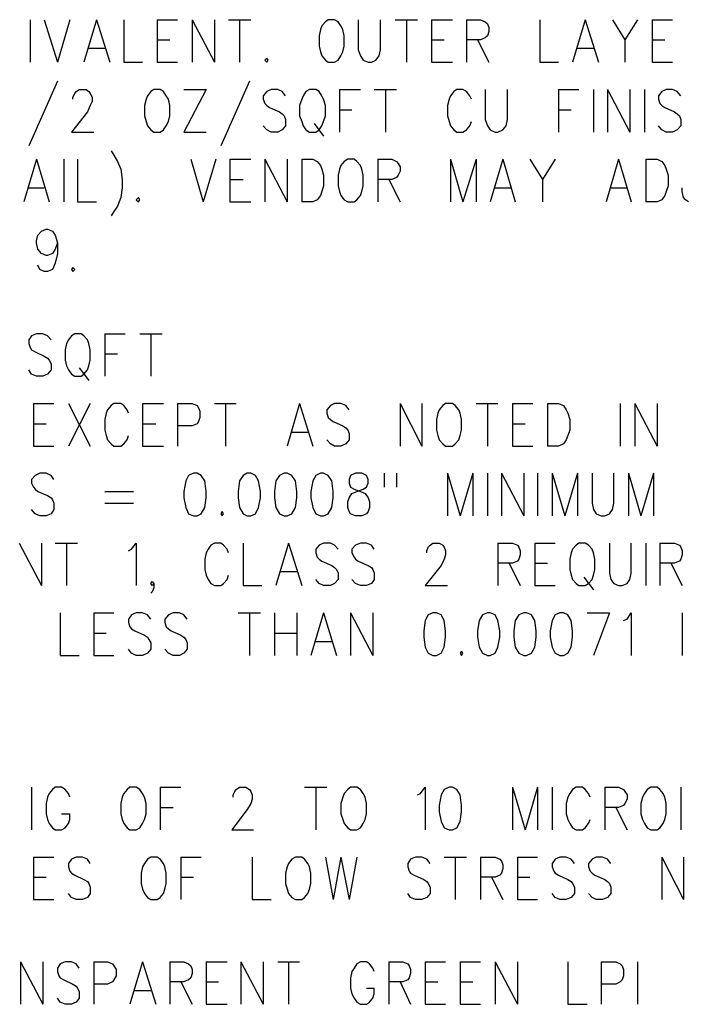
# Model space of a CAD drawing. Extents: x 11.9 to 28.1, y 10.8 to 21.2.
# Tile 40 of 43: x 26.2 to 27.1, y 18.2 to 19.6. Entities that reach past the tile are written whole.
import ezdxf

# ---------------------------------------------------------------- set-up
doc = ezdxf.new("R2010")
doc.units = 0
doc.header["$MEASUREMENT"] = 0
doc.layers.add('LAYNR1', color=2, linetype='Continuous')

msp = doc.modelspace()

# ---------------------------------------------------------------- linework, layer by layer
at = {"layer": 'LAYNR1', "color": 7}
for points in [[(26.176, 19.6), (26.176, 19.539)], [(26.196, 19.6), (26.215, 19.539)], [(26.233, 19.6), (26.215, 19.539)], [(26.271, 19.6), (26.253, 19.539)], [(26.271, 19.6), (26.29, 19.539)], [(26.31, 19.6), (26.31, 19.539)], [(26.358, 19.6), (26.358, 19.539)], [(26.358, 19.6), (26.387, 19.6)], [(26.408, 19.6), (26.408, 19.539)], [(26.408, 19.6), (26.44, 19.539)], [(26.44, 19.6), (26.44, 19.539)], [(26.46, 19.6), (26.492, 19.6)], [(26.476, 19.6), (26.476, 19.539)], [(26.603, 19.6), (26.599, 19.597), (26.594, 19.591), (26.592, 19.586)], [(26.624, 19.586), (26.621, 19.591), (26.617, 19.597), (26.612, 19.6), (26.603, 19.6)], [(26.646, 19.6), (26.646, 19.557), (26.649, 19.548), (26.653, 19.542), (26.66, 19.539)], [(26.665, 19.539), (26.671, 19.542), (26.676, 19.548), (26.678, 19.557), (26.678, 19.6)], [(26.699, 19.6), (26.731, 19.6)], [(26.715, 19.6), (26.715, 19.539)], [(26.751, 19.6), (26.751, 19.539)], [(26.751, 19.6), (26.781, 19.6)], [(26.801, 19.6), (26.801, 19.539)], [(26.801, 19.6), (26.821, 19.6), (26.828, 19.597), (26.831, 19.594), (26.833, 19.589), (26.833, 19.583), (26.831, 19.577), (26.828, 19.574), (26.821, 19.571), (26.801, 19.571)], [(26.906, 19.6), (26.906, 19.539)], [(26.971, 19.6), (26.953, 19.539)], [(26.971, 19.6), (26.99, 19.539)], [(27.01, 19.6), (27.028, 19.571), (27.028, 19.539)], [(27.046, 19.6), (27.028, 19.571)], [(27.067, 19.6), (27.067, 19.539)], [(27.067, 19.6), (27.096, 19.6)], [(26.592, 19.586), (26.59, 19.577), (26.59, 19.562)], [(26.626, 19.562), (26.626, 19.577), (26.624, 19.586)], [(26.358, 19.571), (26.376, 19.571)], [(26.751, 19.571), (26.769, 19.571)], [(26.817, 19.571), (26.833, 19.539)], [(27.067, 19.571), (27.085, 19.571)], [(26.26, 19.559), (26.283, 19.559)], [(26.59, 19.562), (26.592, 19.554), (26.594, 19.548), (26.599, 19.542), (26.603, 19.539)], [(26.612, 19.539), (26.617, 19.542), (26.621, 19.548), (26.624, 19.554), (26.626, 19.562)], [(26.96, 19.559), (26.983, 19.559)], [(26.515, 19.545), (26.512, 19.542), (26.515, 19.539)], [(26.515, 19.539), (26.517, 19.542), (26.515, 19.545)], [(26.31, 19.539), (26.337, 19.539)], [(26.358, 19.539), (26.387, 19.539)], [(26.603, 19.539), (26.612, 19.539)], [(26.66, 19.539), (26.665, 19.539)], [(26.751, 19.539), (26.781, 19.539)], [(26.906, 19.539), (26.933, 19.539)], [(27.067, 19.539), (27.096, 19.539)], [(26.215, 19.512), (26.174, 19.419)], [(26.49, 19.512), (26.449, 19.419)], [(26.237, 19.486), (26.237, 19.489), (26.24, 19.494), (26.242, 19.497), (26.246, 19.5), (26.256, 19.5), (26.26, 19.497), (26.262, 19.494), (26.265, 19.489), (26.265, 19.483), (26.262, 19.477), (26.258, 19.468), (26.235, 19.439)], [(26.342, 19.486), (26.34, 19.477), (26.34, 19.462)], [(26.353, 19.5), (26.349, 19.497), (26.344, 19.491), (26.342, 19.486)], [(26.374, 19.486), (26.371, 19.491), (26.367, 19.497), (26.362, 19.5), (26.353, 19.5)], [(26.376, 19.462), (26.376, 19.477), (26.374, 19.486)], [(26.428, 19.5), (26.396, 19.439)], [(26.396, 19.5), (26.428, 19.5)], [(26.542, 19.491), (26.537, 19.497), (26.531, 19.5), (26.521, 19.5), (26.515, 19.497), (26.51, 19.491), (26.51, 19.486)], [(26.51, 19.486), (26.512, 19.48), (26.515, 19.477), (26.519, 19.474), (26.533, 19.468), (26.537, 19.465), (26.54, 19.462)], [(26.565, 19.486), (26.562, 19.477), (26.562, 19.462)], [(26.576, 19.5), (26.571, 19.497), (26.567, 19.491), (26.565, 19.486)], [(26.596, 19.486), (26.594, 19.491), (26.59, 19.497), (26.585, 19.5), (26.576, 19.5)], [(26.599, 19.462), (26.599, 19.477), (26.596, 19.486)], [(26.619, 19.5), (26.619, 19.439)], [(26.619, 19.5), (26.649, 19.5)], [(26.669, 19.5), (26.701, 19.5)], [(26.685, 19.5), (26.685, 19.439)], [(26.776, 19.486), (26.774, 19.477), (26.774, 19.462)], [(26.808, 19.486), (26.806, 19.491), (26.801, 19.497), (26.796, 19.5), (26.787, 19.5), (26.783, 19.497), (26.778, 19.491), (26.776, 19.486)], [(26.828, 19.5), (26.828, 19.457), (26.831, 19.448), (26.835, 19.442), (26.842, 19.439)], [(26.846, 19.439), (26.853, 19.442), (26.858, 19.448), (26.86, 19.457), (26.86, 19.5)], [(26.933, 19.5), (26.933, 19.439)], [(26.933, 19.5), (26.962, 19.5)], [(26.983, 19.5), (26.983, 19.439)], [(27.003, 19.5), (27.003, 19.439)], [(27.003, 19.5), (27.035, 19.439)], [(27.035, 19.5), (27.035, 19.439)], [(27.056, 19.5), (27.056, 19.439)], [(27.108, 19.491), (27.103, 19.497), (27.096, 19.5), (27.087, 19.5), (27.081, 19.497), (27.076, 19.491), (27.076, 19.486)], [(27.076, 19.486), (27.078, 19.48), (27.081, 19.477), (27.085, 19.474), (27.099, 19.468), (27.103, 19.465), (27.106, 19.462)], [(26.34, 19.462), (26.342, 19.454), (26.344, 19.448), (26.349, 19.442), (26.353, 19.439)], [(26.362, 19.439), (26.367, 19.442), (26.371, 19.448), (26.374, 19.454), (26.376, 19.462)], [(26.54, 19.462), (26.542, 19.457), (26.542, 19.448), (26.537, 19.442), (26.531, 19.439)], [(26.562, 19.462), (26.565, 19.454), (26.567, 19.448), (26.571, 19.442), (26.576, 19.439)], [(26.585, 19.439), (26.59, 19.442), (26.594, 19.448), (26.596, 19.454), (26.599, 19.462)], [(26.619, 19.471), (26.637, 19.471)], [(26.774, 19.462), (26.776, 19.454), (26.778, 19.448), (26.783, 19.442), (26.787, 19.439)], [(26.933, 19.471), (26.951, 19.471)], [(27.106, 19.462), (27.108, 19.457), (27.108, 19.448), (27.103, 19.442), (27.096, 19.439)], [(26.521, 19.439), (26.515, 19.442), (26.51, 19.448)], [(26.583, 19.451), (26.596, 19.433)], [(26.796, 19.439), (26.801, 19.442), (26.806, 19.448), (26.808, 19.454)], [(27.087, 19.439), (27.081, 19.442), (27.076, 19.448)], [(26.235, 19.439), (26.267, 19.439)], [(26.353, 19.439), (26.362, 19.439)], [(26.396, 19.439), (26.428, 19.439)], [(26.531, 19.439), (26.521, 19.439)], [(26.576, 19.439), (26.585, 19.439)], [(26.787, 19.439), (26.796, 19.439)], [(26.842, 19.439), (26.846, 19.439)], [(27.096, 19.439), (27.087, 19.439)], [(26.292, 19.412), (26.296, 19.406), (26.301, 19.397), (26.306, 19.386)], [(26.185, 19.4), (26.167, 19.339)], [(26.185, 19.4), (26.203, 19.339)], [(26.224, 19.4), (26.224, 19.339)], [(26.244, 19.4), (26.244, 19.339)], [(26.406, 19.4), (26.424, 19.339)], [(26.442, 19.4), (26.424, 19.339)], [(26.462, 19.4), (26.462, 19.339)], [(26.462, 19.4), (26.492, 19.4)], [(26.512, 19.4), (26.512, 19.339)], [(26.512, 19.4), (26.544, 19.339)], [(26.544, 19.4), (26.544, 19.339)], [(26.565, 19.4), (26.565, 19.339)], [(26.565, 19.4), (26.581, 19.4), (26.587, 19.397), (26.592, 19.391), (26.594, 19.386)], [(26.631, 19.4), (26.626, 19.397), (26.621, 19.391), (26.619, 19.386)], [(26.651, 19.386), (26.649, 19.391), (26.644, 19.397), (26.64, 19.4), (26.631, 19.4)], [(26.674, 19.4), (26.674, 19.339)], [(26.674, 19.4), (26.694, 19.4), (26.701, 19.397), (26.703, 19.394), (26.706, 19.389), (26.706, 19.383), (26.703, 19.377), (26.701, 19.374), (26.694, 19.371), (26.674, 19.371)], [(26.778, 19.4), (26.778, 19.339)], [(26.778, 19.4), (26.796, 19.339)], [(26.815, 19.4), (26.796, 19.339)], [(26.815, 19.4), (26.815, 19.339)], [(26.853, 19.4), (26.835, 19.339)], [(26.853, 19.4), (26.871, 19.339)], [(26.892, 19.4), (26.91, 19.371), (26.91, 19.339)], [(26.928, 19.4), (26.91, 19.371)], [(27.019, 19.4), (27.001, 19.339)], [(27.019, 19.4), (27.037, 19.339)], [(27.058, 19.4), (27.058, 19.339)], [(27.058, 19.4), (27.074, 19.4), (27.081, 19.397), (27.085, 19.391), (27.087, 19.386)], [(26.306, 19.386), (26.308, 19.371), (26.308, 19.359), (26.306, 19.345), (26.301, 19.333), (26.296, 19.325), (26.292, 19.319)], [(26.594, 19.386), (26.596, 19.377), (26.596, 19.362)], [(26.619, 19.386), (26.617, 19.377), (26.617, 19.362)], [(26.653, 19.362), (26.653, 19.377), (26.651, 19.386)], [(27.087, 19.386), (27.09, 19.377), (27.09, 19.362)], [(26.174, 19.359), (26.196, 19.359)], [(26.462, 19.371), (26.481, 19.371)], [(26.596, 19.362), (26.594, 19.354), (26.592, 19.348), (26.587, 19.342), (26.581, 19.339)], [(26.617, 19.362), (26.619, 19.354), (26.621, 19.348), (26.626, 19.342), (26.631, 19.339)], [(26.64, 19.339), (26.644, 19.342), (26.649, 19.348), (26.651, 19.354), (26.653, 19.362)], [(26.69, 19.371), (26.706, 19.339)], [(26.842, 19.359), (26.865, 19.359)], [(27.008, 19.359), (27.031, 19.359)], [(27.09, 19.362), (27.087, 19.354), (27.085, 19.348), (27.081, 19.342), (27.074, 19.339)], [(27.119, 19.339), (27.115, 19.342), (27.112, 19.345), (27.11, 19.354), (27.11, 19.359)], [(26.331, 19.345), (26.328, 19.342), (26.331, 19.339)], [(26.331, 19.339), (26.333, 19.342), (26.331, 19.345)], [(26.244, 19.339), (26.271, 19.339)], [(26.462, 19.339), (26.492, 19.339)], [(26.581, 19.339), (26.565, 19.339)], [(26.631, 19.339), (26.64, 19.339)], [(27.074, 19.339), (27.058, 19.339)], [(26.199, 19.262), (26.192, 19.265), (26.187, 19.271), (26.185, 19.28), (26.185, 19.283), (26.187, 19.291), (26.192, 19.297), (26.199, 19.3), (26.201, 19.3), (26.208, 19.297), (26.212, 19.291), (26.215, 19.28), (26.215, 19.265), (26.212, 19.251), (26.208, 19.242), (26.201, 19.239)], [(26.215, 19.28), (26.212, 19.271), (26.208, 19.265), (26.201, 19.262)], [(26.201, 19.262), (26.199, 19.262)], [(26.196, 19.239), (26.19, 19.242), (26.187, 19.248)], [(26.201, 19.239), (26.196, 19.239)], [(26.237, 19.245), (26.235, 19.242), (26.237, 19.239)], [(26.237, 19.239), (26.24, 19.242), (26.237, 19.245)], [(26.206, 19.141), (26.201, 19.147), (26.194, 19.15), (26.185, 19.15), (26.178, 19.147), (26.174, 19.141), (26.174, 19.136)], [(26.24, 19.15), (26.235, 19.147), (26.231, 19.141), (26.228, 19.136)], [(26.26, 19.136), (26.258, 19.141), (26.253, 19.147), (26.249, 19.15), (26.24, 19.15)], [(26.283, 19.15), (26.283, 19.089)], [(26.283, 19.15), (26.312, 19.15)], [(26.333, 19.15), (26.365, 19.15)], [(26.349, 19.15), (26.349, 19.089)], [(26.174, 19.136), (26.176, 19.13), (26.178, 19.127), (26.183, 19.124), (26.196, 19.118), (26.201, 19.115), (26.203, 19.112)], [(26.228, 19.136), (26.226, 19.127), (26.226, 19.112)], [(26.262, 19.112), (26.262, 19.127), (26.26, 19.136)], [(26.283, 19.121), (26.301, 19.121)], [(26.203, 19.112), (26.206, 19.107), (26.206, 19.098), (26.201, 19.092), (26.194, 19.089)], [(26.226, 19.112), (26.228, 19.104), (26.231, 19.098), (26.235, 19.092), (26.24, 19.089)], [(26.249, 19.089), (26.253, 19.092), (26.258, 19.098), (26.26, 19.104), (26.262, 19.112)], [(26.185, 19.089), (26.178, 19.092), (26.174, 19.098)], [(26.246, 19.101), (26.26, 19.083)], [(26.194, 19.089), (26.185, 19.089)], [(26.24, 19.089), (26.249, 19.089)], [(26.181, 19.05), (26.181, 18.989)], [(26.181, 19.05), (26.21, 19.05)], [(26.231, 19.05), (26.262, 18.989)], [(26.262, 19.05), (26.231, 18.989)], [(26.317, 19.036), (26.315, 19.041), (26.31, 19.047), (26.306, 19.05), (26.296, 19.05), (26.292, 19.047), (26.287, 19.041), (26.285, 19.036)], [(26.337, 19.05), (26.337, 18.989)], [(26.337, 19.05), (26.367, 19.05)], [(26.387, 19.05), (26.387, 18.989)], [(26.387, 19.05), (26.408, 19.05), (26.415, 19.047), (26.417, 19.044), (26.419, 19.039), (26.419, 19.03), (26.417, 19.024), (26.415, 19.021), (26.408, 19.018), (26.387, 19.018)], [(26.44, 19.05), (26.471, 19.05)], [(26.456, 19.05), (26.456, 18.989)], [(26.562, 19.05), (26.544, 18.989)], [(26.562, 19.05), (26.581, 18.989)], [(26.633, 19.041), (26.628, 19.047), (26.621, 19.05), (26.612, 19.05), (26.606, 19.047), (26.601, 19.041), (26.601, 19.036)], [(26.706, 19.05), (26.706, 18.989)], [(26.706, 19.05), (26.737, 18.989)], [(26.737, 19.05), (26.737, 18.989)], [(26.771, 19.05), (26.767, 19.047), (26.762, 19.041), (26.76, 19.036)], [(26.792, 19.036), (26.79, 19.041), (26.785, 19.047), (26.781, 19.05), (26.771, 19.05)], [(26.815, 19.05), (26.846, 19.05)], [(26.831, 19.05), (26.831, 18.989)], [(26.867, 19.05), (26.867, 18.989)], [(26.867, 19.05), (26.896, 19.05)], [(26.917, 19.05), (26.917, 18.989)], [(26.917, 19.05), (26.933, 19.05), (26.94, 19.047), (26.944, 19.041), (26.946, 19.036)], [(27.021, 19.05), (27.021, 18.989)], [(27.042, 19.05), (27.042, 18.989)], [(27.042, 19.05), (27.074, 18.989)], [(27.074, 19.05), (27.074, 18.989)], [(26.285, 19.036), (26.283, 19.027), (26.283, 19.012)], [(26.601, 19.036), (26.603, 19.03), (26.606, 19.027), (26.61, 19.024), (26.624, 19.018), (26.628, 19.015), (26.631, 19.012)], [(26.76, 19.036), (26.758, 19.027), (26.758, 19.012)], [(26.794, 19.012), (26.794, 19.027), (26.792, 19.036)], [(26.946, 19.036), (26.949, 19.027), (26.949, 19.012)], [(26.181, 19.021), (26.199, 19.021)], [(26.337, 19.021), (26.356, 19.021)], [(26.867, 19.021), (26.885, 19.021)], [(26.283, 19.012), (26.285, 19.004), (26.287, 18.998), (26.292, 18.992), (26.296, 18.989)], [(26.551, 19.009), (26.574, 19.009)], [(26.631, 19.012), (26.633, 19.007), (26.633, 18.998), (26.628, 18.992), (26.621, 18.989)], [(26.758, 19.012), (26.76, 19.004), (26.762, 18.998), (26.767, 18.992), (26.771, 18.989)], [(26.781, 18.989), (26.785, 18.992), (26.79, 18.998), (26.792, 19.004), (26.794, 19.012)], [(26.949, 19.012), (26.946, 19.004), (26.944, 18.998), (26.94, 18.992), (26.933, 18.989)], [(26.306, 18.989), (26.31, 18.992), (26.315, 18.998), (26.317, 19.004)], [(26.612, 18.989), (26.606, 18.992), (26.601, 18.998)], [(26.181, 18.989), (26.21, 18.989)], [(26.296, 18.989), (26.306, 18.989)], [(26.337, 18.989), (26.367, 18.989)], [(26.621, 18.989), (26.612, 18.989)], [(26.771, 18.989), (26.781, 18.989)], [(26.867, 18.989), (26.896, 18.989)], [(26.933, 18.989), (26.917, 18.989)], [(26.21, 18.941), (26.206, 18.947), (26.199, 18.95), (26.19, 18.95), (26.183, 18.947), (26.178, 18.941), (26.178, 18.936)], [(26.41, 18.95), (26.403, 18.947), (26.399, 18.939), (26.396, 18.924), (26.396, 18.915), (26.399, 18.901), (26.403, 18.892), (26.41, 18.889)], [(26.415, 18.889), (26.421, 18.892), (26.426, 18.901), (26.428, 18.915), (26.428, 18.924), (26.426, 18.939), (26.421, 18.947), (26.415, 18.95), (26.41, 18.95)], [(26.487, 18.95), (26.481, 18.947), (26.476, 18.939), (26.474, 18.924), (26.474, 18.915), (26.476, 18.901), (26.481, 18.892), (26.487, 18.889)], [(26.492, 18.889), (26.499, 18.892), (26.503, 18.901), (26.506, 18.915), (26.506, 18.924), (26.503, 18.939), (26.499, 18.947), (26.492, 18.95), (26.487, 18.95)], [(26.54, 18.95), (26.533, 18.947), (26.528, 18.939), (26.526, 18.924), (26.526, 18.915), (26.528, 18.901), (26.533, 18.892), (26.54, 18.889)], [(26.544, 18.889), (26.551, 18.892), (26.556, 18.901), (26.558, 18.915), (26.558, 18.924), (26.556, 18.939), (26.551, 18.947), (26.544, 18.95), (26.54, 18.95)], [(26.592, 18.95), (26.585, 18.947), (26.581, 18.939), (26.578, 18.924), (26.578, 18.915), (26.581, 18.901), (26.585, 18.892), (26.592, 18.889)], [(26.596, 18.889), (26.603, 18.892), (26.608, 18.901), (26.61, 18.915), (26.61, 18.924), (26.608, 18.939), (26.603, 18.947), (26.596, 18.95), (26.592, 18.95)], [(26.642, 18.95), (26.635, 18.947), (26.633, 18.941), (26.633, 18.936)], [(26.66, 18.936), (26.66, 18.941), (26.658, 18.947), (26.651, 18.95), (26.642, 18.95)], [(26.683, 18.95), (26.683, 18.93)], [(26.701, 18.95), (26.701, 18.93)], [(26.774, 18.95), (26.774, 18.889)], [(26.774, 18.95), (26.792, 18.889)], [(26.81, 18.95), (26.792, 18.889)], [(26.81, 18.95), (26.81, 18.889)], [(26.831, 18.95), (26.831, 18.889)], [(26.851, 18.95), (26.851, 18.889)], [(26.851, 18.95), (26.883, 18.889)], [(26.883, 18.95), (26.883, 18.889)], [(26.903, 18.95), (26.903, 18.889)], [(26.924, 18.95), (26.924, 18.889)], [(26.924, 18.95), (26.942, 18.889)], [(26.96, 18.95), (26.942, 18.889)], [(26.96, 18.95), (26.96, 18.889)], [(26.981, 18.95), (26.981, 18.907), (26.983, 18.898), (26.987, 18.892), (26.994, 18.889)], [(26.999, 18.889), (27.006, 18.892), (27.01, 18.898), (27.012, 18.907), (27.012, 18.95)], [(27.033, 18.95), (27.033, 18.889)], [(27.033, 18.95), (27.051, 18.889)], [(27.069, 18.95), (27.051, 18.889)], [(27.069, 18.95), (27.069, 18.889)], [(26.178, 18.936), (26.181, 18.93), (26.183, 18.927), (26.187, 18.924), (26.201, 18.918), (26.206, 18.915), (26.208, 18.912)], [(26.642, 18.889), (26.635, 18.892), (26.633, 18.895), (26.631, 18.901), (26.631, 18.909), (26.633, 18.915), (26.637, 18.921), (26.644, 18.924), (26.653, 18.927), (26.658, 18.93), (26.66, 18.936)], [(26.633, 18.936), (26.635, 18.93), (26.64, 18.927), (26.649, 18.924), (26.656, 18.921), (26.66, 18.915), (26.662, 18.909), (26.662, 18.901), (26.66, 18.895), (26.658, 18.892), (26.651, 18.889)], [(26.283, 18.924), (26.324, 18.924)], [(26.208, 18.912), (26.21, 18.907), (26.21, 18.898), (26.206, 18.892), (26.199, 18.889)], [(26.19, 18.889), (26.183, 18.892), (26.178, 18.898)], [(26.283, 18.907), (26.324, 18.907)], [(26.451, 18.895), (26.449, 18.892), (26.451, 18.889)], [(26.451, 18.889), (26.453, 18.892), (26.451, 18.895)], [(26.199, 18.889), (26.19, 18.889)], [(26.41, 18.889), (26.415, 18.889)], [(26.487, 18.889), (26.492, 18.889)], [(26.54, 18.889), (26.544, 18.889)], [(26.592, 18.889), (26.596, 18.889)], [(26.651, 18.889), (26.642, 18.889)], [(26.994, 18.889), (26.999, 18.889)], [(26.16, 18.85), (26.192, 18.789)], [(26.192, 18.85), (26.192, 18.789)], [(26.212, 18.85), (26.244, 18.85)], [(26.228, 18.85), (26.228, 18.789)], [(26.317, 18.839), (26.321, 18.841), (26.328, 18.85), (26.328, 18.789)], [(26.46, 18.836), (26.458, 18.841), (26.453, 18.847), (26.449, 18.85), (26.44, 18.85), (26.435, 18.847), (26.431, 18.841), (26.428, 18.836)], [(26.481, 18.85), (26.481, 18.789)], [(26.546, 18.85), (26.528, 18.789)], [(26.546, 18.85), (26.565, 18.789)], [(26.617, 18.841), (26.612, 18.847), (26.606, 18.85), (26.596, 18.85), (26.59, 18.847), (26.585, 18.841), (26.585, 18.836)], [(26.669, 18.841), (26.665, 18.847), (26.658, 18.85), (26.649, 18.85), (26.642, 18.847), (26.637, 18.841), (26.637, 18.836)], [(26.744, 18.836), (26.744, 18.839), (26.746, 18.844), (26.749, 18.847), (26.753, 18.85), (26.762, 18.85), (26.767, 18.847), (26.769, 18.844), (26.771, 18.839), (26.771, 18.833), (26.769, 18.827), (26.765, 18.818), (26.742, 18.789)], [(26.846, 18.85), (26.846, 18.789)], [(26.846, 18.85), (26.867, 18.85), (26.874, 18.847), (26.876, 18.844), (26.878, 18.839), (26.878, 18.833), (26.876, 18.827), (26.874, 18.824), (26.867, 18.821), (26.846, 18.821)], [(26.899, 18.85), (26.899, 18.789)], [(26.899, 18.85), (26.928, 18.85)], [(26.962, 18.85), (26.958, 18.847), (26.953, 18.841), (26.951, 18.836)], [(26.983, 18.836), (26.981, 18.841), (26.976, 18.847), (26.971, 18.85), (26.962, 18.85)], [(27.006, 18.85), (27.006, 18.807), (27.008, 18.798), (27.012, 18.792), (27.019, 18.789)], [(27.024, 18.789), (27.031, 18.792), (27.035, 18.798), (27.037, 18.807), (27.037, 18.85)], [(27.058, 18.85), (27.058, 18.789)], [(27.078, 18.85), (27.078, 18.789)], [(27.078, 18.85), (27.099, 18.85), (27.106, 18.847), (27.108, 18.844), (27.11, 18.839), (27.11, 18.833), (27.108, 18.827), (27.106, 18.824), (27.099, 18.821), (27.078, 18.821)], [(26.428, 18.836), (26.426, 18.827), (26.426, 18.812)], [(26.585, 18.836), (26.587, 18.83), (26.59, 18.827), (26.594, 18.824), (26.608, 18.818), (26.612, 18.815), (26.615, 18.812)], [(26.637, 18.836), (26.64, 18.83), (26.642, 18.827), (26.646, 18.824), (26.66, 18.818), (26.665, 18.815), (26.667, 18.812)], [(26.951, 18.836), (26.949, 18.827), (26.949, 18.812)], [(26.985, 18.812), (26.985, 18.827), (26.983, 18.836)], [(26.426, 18.812), (26.428, 18.804), (26.431, 18.798), (26.435, 18.792), (26.44, 18.789)], [(26.535, 18.809), (26.558, 18.809)], [(26.615, 18.812), (26.617, 18.807), (26.617, 18.798), (26.612, 18.792), (26.606, 18.789)], [(26.667, 18.812), (26.669, 18.807), (26.669, 18.798), (26.665, 18.792), (26.658, 18.789)], [(26.862, 18.821), (26.878, 18.789)], [(26.899, 18.821), (26.917, 18.821)], [(26.949, 18.812), (26.951, 18.804), (26.953, 18.798), (26.958, 18.792), (26.962, 18.789)], [(26.971, 18.789), (26.976, 18.792), (26.981, 18.798), (26.983, 18.804), (26.985, 18.812)], [(27.094, 18.821), (27.11, 18.789)], [(26.351, 18.789), (26.349, 18.792), (26.351, 18.795), (26.353, 18.792), (26.353, 18.786), (26.351, 18.78), (26.349, 18.778)], [(26.449, 18.789), (26.453, 18.792), (26.458, 18.798), (26.46, 18.804)], [(26.596, 18.789), (26.59, 18.792), (26.585, 18.798)], [(26.649, 18.789), (26.642, 18.792), (26.637, 18.798)], [(26.969, 18.801), (26.983, 18.783)], [(26.353, 18.792), (26.351, 18.789)], [(26.44, 18.789), (26.449, 18.789)], [(26.481, 18.789), (26.508, 18.789)], [(26.606, 18.789), (26.596, 18.789)], [(26.658, 18.789), (26.649, 18.789)], [(26.742, 18.789), (26.774, 18.789)], [(26.899, 18.789), (26.928, 18.789)], [(26.962, 18.789), (26.971, 18.789)], [(27.019, 18.789), (27.024, 18.789)], [(26.219, 18.75), (26.219, 18.689)], [(26.267, 18.75), (26.267, 18.689)], [(26.267, 18.75), (26.296, 18.75)], [(26.349, 18.741), (26.344, 18.747), (26.337, 18.75), (26.328, 18.75), (26.321, 18.747), (26.317, 18.741), (26.317, 18.736)], [(26.401, 18.741), (26.396, 18.747), (26.39, 18.75), (26.381, 18.75), (26.374, 18.747), (26.369, 18.741), (26.369, 18.736)], [(26.474, 18.75), (26.506, 18.75)], [(26.49, 18.75), (26.49, 18.689)], [(26.526, 18.75), (26.526, 18.689)], [(26.558, 18.75), (26.558, 18.689)], [(26.596, 18.75), (26.578, 18.689)], [(26.596, 18.75), (26.615, 18.689)], [(26.635, 18.75), (26.635, 18.689)], [(26.635, 18.75), (26.667, 18.689)], [(26.667, 18.75), (26.667, 18.689)], [(26.753, 18.75), (26.746, 18.747), (26.742, 18.739), (26.74, 18.724), (26.74, 18.715), (26.742, 18.701), (26.746, 18.692), (26.753, 18.689)], [(26.758, 18.689), (26.765, 18.692), (26.769, 18.701), (26.771, 18.715), (26.771, 18.724), (26.769, 18.739), (26.765, 18.747), (26.758, 18.75), (26.753, 18.75)], [(26.831, 18.75), (26.824, 18.747), (26.819, 18.739), (26.817, 18.724), (26.817, 18.715), (26.819, 18.701), (26.824, 18.692), (26.831, 18.689)], [(26.835, 18.689), (26.842, 18.692), (26.846, 18.701), (26.849, 18.715), (26.849, 18.724), (26.846, 18.739), (26.842, 18.747), (26.835, 18.75), (26.831, 18.75)], [(26.883, 18.75), (26.876, 18.747), (26.871, 18.739), (26.869, 18.724), (26.869, 18.715), (26.871, 18.701), (26.876, 18.692), (26.883, 18.689)], [(26.887, 18.689), (26.894, 18.692), (26.899, 18.701), (26.901, 18.715), (26.901, 18.724), (26.899, 18.739), (26.894, 18.747), (26.887, 18.75), (26.883, 18.75)], [(26.935, 18.75), (26.928, 18.747), (26.924, 18.739), (26.921, 18.724), (26.921, 18.715), (26.924, 18.701), (26.928, 18.692), (26.935, 18.689)], [(26.94, 18.689), (26.946, 18.692), (26.951, 18.701), (26.953, 18.715), (26.953, 18.724), (26.951, 18.739), (26.946, 18.747), (26.94, 18.75), (26.935, 18.75)], [(26.974, 18.75), (27.006, 18.75)], [(27.006, 18.75), (26.983, 18.689)], [(27.026, 18.739), (27.031, 18.741), (27.037, 18.75), (27.037, 18.689)], [(27.11, 18.75), (27.11, 18.689)], [(26.317, 18.736), (26.319, 18.73), (26.321, 18.727), (26.326, 18.724), (26.34, 18.718), (26.344, 18.715), (26.346, 18.712)], [(26.369, 18.736), (26.371, 18.73), (26.374, 18.727), (26.378, 18.724), (26.392, 18.718), (26.396, 18.715), (26.399, 18.712)], [(26.267, 18.721), (26.285, 18.721)], [(26.346, 18.712), (26.349, 18.707), (26.349, 18.698), (26.344, 18.692), (26.337, 18.689)], [(26.399, 18.712), (26.401, 18.707), (26.401, 18.698), (26.396, 18.692), (26.39, 18.689)], [(26.526, 18.721), (26.558, 18.721)], [(26.328, 18.689), (26.321, 18.692), (26.317, 18.698)], [(26.381, 18.689), (26.374, 18.692), (26.369, 18.698)], [(26.585, 18.709), (26.608, 18.709)], [(26.219, 18.689), (26.246, 18.689)], [(26.267, 18.689), (26.296, 18.689)], [(26.337, 18.689), (26.328, 18.689)], [(26.39, 18.689), (26.381, 18.689)], [(26.753, 18.689), (26.758, 18.689)], [(26.794, 18.695), (26.792, 18.692), (26.794, 18.689)], [(26.794, 18.689), (26.796, 18.692), (26.794, 18.695)], [(26.831, 18.689), (26.835, 18.689)], [(26.883, 18.689), (26.887, 18.689)], [(26.935, 18.689), (26.94, 18.689)], [(26.178, 18.5), (26.178, 18.439)], [(26.233, 18.486), (26.231, 18.491), (26.226, 18.497), (26.221, 18.5), (26.212, 18.5), (26.208, 18.497), (26.203, 18.491), (26.201, 18.486)], [(26.319, 18.5), (26.315, 18.497), (26.31, 18.491), (26.308, 18.486)], [(26.34, 18.486), (26.337, 18.491), (26.333, 18.497), (26.328, 18.5), (26.319, 18.5)], [(26.362, 18.5), (26.362, 18.439)], [(26.362, 18.5), (26.392, 18.5)], [(26.467, 18.486), (26.467, 18.489), (26.469, 18.494), (26.471, 18.497), (26.476, 18.5), (26.485, 18.5), (26.49, 18.497), (26.492, 18.494), (26.494, 18.489), (26.494, 18.483), (26.492, 18.477), (26.487, 18.468), (26.465, 18.439)], [(26.569, 18.5), (26.601, 18.5)], [(26.585, 18.5), (26.585, 18.439)], [(26.635, 18.5), (26.631, 18.497), (26.626, 18.491), (26.624, 18.486)], [(26.656, 18.486), (26.653, 18.491), (26.649, 18.497), (26.644, 18.5), (26.635, 18.5)], [(26.731, 18.489), (26.735, 18.491), (26.742, 18.5), (26.742, 18.439)], [(26.776, 18.5), (26.769, 18.497), (26.765, 18.489), (26.762, 18.474), (26.762, 18.465), (26.765, 18.451), (26.769, 18.442), (26.776, 18.439)], [(26.781, 18.439), (26.787, 18.442), (26.792, 18.451), (26.794, 18.465), (26.794, 18.474), (26.792, 18.489), (26.787, 18.497), (26.781, 18.5), (26.776, 18.5)], [(26.867, 18.5), (26.867, 18.439)], [(26.867, 18.5), (26.885, 18.439)], [(26.903, 18.5), (26.885, 18.439)], [(26.903, 18.5), (26.903, 18.439)], [(26.924, 18.5), (26.924, 18.439)], [(26.978, 18.486), (26.976, 18.491), (26.971, 18.497), (26.967, 18.5), (26.958, 18.5), (26.953, 18.497), (26.949, 18.491), (26.946, 18.486)], [(26.999, 18.5), (26.999, 18.439)], [(26.999, 18.5), (27.019, 18.5), (27.026, 18.497), (27.028, 18.494), (27.031, 18.489), (27.031, 18.483), (27.028, 18.477), (27.026, 18.474), (27.019, 18.471), (26.999, 18.471)], [(27.065, 18.5), (27.06, 18.497), (27.056, 18.491), (27.053, 18.486)], [(27.085, 18.486), (27.083, 18.491), (27.078, 18.497), (27.074, 18.5), (27.065, 18.5)], [(27.108, 18.5), (27.108, 18.439)], [(26.201, 18.486), (26.199, 18.477), (26.199, 18.462)], [(26.308, 18.486), (26.306, 18.477), (26.306, 18.462)], [(26.342, 18.462), (26.342, 18.477), (26.34, 18.486)], [(26.624, 18.486), (26.621, 18.477), (26.621, 18.462)], [(26.658, 18.462), (26.658, 18.477), (26.656, 18.486)], [(26.946, 18.486), (26.944, 18.477), (26.944, 18.462)], [(27.053, 18.486), (27.051, 18.477), (27.051, 18.462)], [(27.087, 18.462), (27.087, 18.477), (27.085, 18.486)], [(26.362, 18.471), (26.381, 18.471)], [(27.015, 18.471), (27.031, 18.439)], [(26.199, 18.462), (26.201, 18.454), (26.203, 18.448), (26.208, 18.442), (26.212, 18.439)], [(26.221, 18.439), (26.226, 18.442), (26.231, 18.448), (26.233, 18.454), (26.233, 18.462)], [(26.221, 18.462), (26.233, 18.462)], [(26.306, 18.462), (26.308, 18.454), (26.31, 18.448), (26.315, 18.442), (26.319, 18.439)], [(26.328, 18.439), (26.333, 18.442), (26.337, 18.448), (26.34, 18.454), (26.342, 18.462)], [(26.621, 18.462), (26.624, 18.454), (26.626, 18.448), (26.631, 18.442), (26.635, 18.439)], [(26.644, 18.439), (26.649, 18.442), (26.653, 18.448), (26.656, 18.454), (26.658, 18.462)], [(26.944, 18.462), (26.946, 18.454), (26.949, 18.448), (26.953, 18.442), (26.958, 18.439)], [(27.051, 18.462), (27.053, 18.454), (27.056, 18.448), (27.06, 18.442), (27.065, 18.439)], [(27.074, 18.439), (27.078, 18.442), (27.083, 18.448), (27.085, 18.454), (27.087, 18.462)], [(26.967, 18.439), (26.971, 18.442), (26.976, 18.448), (26.978, 18.454)], [(26.212, 18.439), (26.221, 18.439)], [(26.319, 18.439), (26.328, 18.439)], [(26.465, 18.439), (26.496, 18.439)], [(26.635, 18.439), (26.644, 18.439)], [(26.776, 18.439), (26.781, 18.439)], [(26.958, 18.439), (26.967, 18.439)], [(27.065, 18.439), (27.074, 18.439)], [(26.181, 18.4), (26.181, 18.339)], [(26.181, 18.4), (26.21, 18.4)], [(26.262, 18.391), (26.258, 18.397), (26.251, 18.4), (26.242, 18.4), (26.235, 18.397), (26.231, 18.391), (26.231, 18.386)], [(26.349, 18.4), (26.344, 18.397), (26.34, 18.391), (26.337, 18.386)], [(26.369, 18.386), (26.367, 18.391), (26.362, 18.397), (26.358, 18.4), (26.349, 18.4)], [(26.392, 18.4), (26.392, 18.339)], [(26.392, 18.4), (26.421, 18.4)], [(26.494, 18.4), (26.494, 18.339)], [(26.556, 18.4), (26.551, 18.397), (26.546, 18.391), (26.544, 18.386)], [(26.576, 18.386), (26.574, 18.391), (26.569, 18.397), (26.565, 18.4), (26.556, 18.4)], [(26.599, 18.4), (26.61, 18.339)], [(26.621, 18.4), (26.61, 18.339)], [(26.621, 18.4), (26.633, 18.339)], [(26.644, 18.4), (26.633, 18.339)], [(26.749, 18.391), (26.744, 18.397), (26.737, 18.4), (26.728, 18.4), (26.721, 18.397), (26.717, 18.391), (26.717, 18.386)], [(26.769, 18.4), (26.801, 18.4)], [(26.785, 18.4), (26.785, 18.339)], [(26.821, 18.4), (26.821, 18.339)], [(26.821, 18.4), (26.842, 18.4), (26.849, 18.397), (26.851, 18.394), (26.853, 18.389), (26.853, 18.383), (26.851, 18.377), (26.849, 18.374), (26.842, 18.371), (26.821, 18.371)], [(26.874, 18.4), (26.874, 18.339)], [(26.874, 18.4), (26.903, 18.4)], [(26.956, 18.391), (26.951, 18.397), (26.944, 18.4), (26.935, 18.4), (26.928, 18.397), (26.924, 18.391), (26.924, 18.386)], [(27.008, 18.391), (27.003, 18.397), (26.996, 18.4), (26.987, 18.4), (26.981, 18.397), (26.976, 18.391), (26.976, 18.386)], [(27.081, 18.4), (27.081, 18.339)], [(27.081, 18.4), (27.112, 18.339)], [(27.112, 18.4), (27.112, 18.339)], [(26.231, 18.386), (26.233, 18.38), (26.235, 18.377), (26.24, 18.374), (26.253, 18.368), (26.258, 18.365), (26.26, 18.362)], [(26.337, 18.386), (26.335, 18.377), (26.335, 18.362)], [(26.371, 18.362), (26.371, 18.377), (26.369, 18.386)], [(26.544, 18.386), (26.542, 18.377), (26.542, 18.362)], [(26.578, 18.362), (26.578, 18.377), (26.576, 18.386)], [(26.717, 18.386), (26.719, 18.38), (26.721, 18.377), (26.726, 18.374), (26.74, 18.368), (26.744, 18.365), (26.746, 18.362)], [(26.924, 18.386), (26.926, 18.38), (26.928, 18.377), (26.933, 18.374), (26.946, 18.368), (26.951, 18.365), (26.953, 18.362)], [(26.976, 18.386), (26.978, 18.38), (26.981, 18.377), (26.985, 18.374), (26.999, 18.368), (27.003, 18.365), (27.006, 18.362)], [(26.181, 18.371), (26.199, 18.371)], [(26.26, 18.362), (26.262, 18.357), (26.262, 18.348), (26.258, 18.342), (26.251, 18.339)], [(26.335, 18.362), (26.337, 18.354), (26.34, 18.348), (26.344, 18.342), (26.349, 18.339)], [(26.358, 18.339), (26.362, 18.342), (26.367, 18.348), (26.369, 18.354), (26.371, 18.362)], [(26.392, 18.371), (26.41, 18.371)], [(26.542, 18.362), (26.544, 18.354), (26.546, 18.348), (26.551, 18.342), (26.556, 18.339)], [(26.565, 18.339), (26.569, 18.342), (26.574, 18.348), (26.576, 18.354), (26.578, 18.362)], [(26.746, 18.362), (26.749, 18.357), (26.749, 18.348), (26.744, 18.342), (26.737, 18.339)], [(26.837, 18.371), (26.853, 18.339)], [(26.874, 18.371), (26.892, 18.371)], [(26.953, 18.362), (26.956, 18.357), (26.956, 18.348), (26.951, 18.342), (26.944, 18.339)], [(27.006, 18.362), (27.008, 18.357), (27.008, 18.348), (27.003, 18.342), (26.996, 18.339)], [(26.242, 18.339), (26.235, 18.342), (26.231, 18.348)], [(26.728, 18.339), (26.721, 18.342), (26.717, 18.348)], [(26.935, 18.339), (26.928, 18.342), (26.924, 18.348)], [(26.987, 18.339), (26.981, 18.342), (26.976, 18.348)], [(26.181, 18.339), (26.21, 18.339)], [(26.251, 18.339), (26.242, 18.339)], [(26.349, 18.339), (26.358, 18.339)], [(26.494, 18.339), (26.521, 18.339)], [(26.556, 18.339), (26.565, 18.339)], [(26.737, 18.339), (26.728, 18.339)], [(26.874, 18.339), (26.903, 18.339)], [(26.944, 18.339), (26.935, 18.339)], [(26.996, 18.339), (26.987, 18.339)], [(26.162, 18.25), (26.162, 18.189)], [(26.162, 18.25), (26.194, 18.189)], [(26.194, 18.25), (26.194, 18.189)], [(26.246, 18.241), (26.242, 18.247), (26.235, 18.25), (26.226, 18.25), (26.219, 18.247), (26.215, 18.241), (26.215, 18.236)], [(26.267, 18.25), (26.267, 18.189)], [(26.267, 18.25), (26.287, 18.25), (26.294, 18.247), (26.296, 18.244), (26.299, 18.239), (26.299, 18.23), (26.296, 18.224), (26.294, 18.221), (26.287, 18.218), (26.267, 18.218)], [(26.337, 18.25), (26.319, 18.189)], [(26.337, 18.25), (26.356, 18.189)], [(26.376, 18.25), (26.376, 18.189)], [(26.376, 18.25), (26.396, 18.25), (26.403, 18.247), (26.406, 18.244), (26.408, 18.239), (26.408, 18.233), (26.406, 18.227), (26.403, 18.224), (26.396, 18.221), (26.376, 18.221)], [(26.428, 18.25), (26.428, 18.189)], [(26.428, 18.25), (26.458, 18.25)], [(26.478, 18.25), (26.478, 18.189)], [(26.478, 18.25), (26.51, 18.189)], [(26.51, 18.25), (26.51, 18.189)], [(26.531, 18.25), (26.562, 18.25)], [(26.546, 18.25), (26.546, 18.189)], [(26.669, 18.236), (26.667, 18.241), (26.662, 18.247), (26.658, 18.25), (26.649, 18.25), (26.644, 18.247), (26.64, 18.241), (26.637, 18.236)], [(26.69, 18.25), (26.69, 18.189)], [(26.69, 18.25), (26.71, 18.25), (26.717, 18.247), (26.719, 18.244), (26.721, 18.239), (26.721, 18.233), (26.719, 18.227), (26.717, 18.224), (26.71, 18.221), (26.69, 18.221)], [(26.742, 18.25), (26.742, 18.189)], [(26.742, 18.25), (26.771, 18.25)], [(26.792, 18.25), (26.792, 18.189)], [(26.792, 18.25), (26.821, 18.25)], [(26.842, 18.25), (26.842, 18.189)], [(26.842, 18.25), (26.874, 18.189)], [(26.874, 18.25), (26.874, 18.189)], [(26.946, 18.25), (26.946, 18.189)], [(26.994, 18.25), (26.994, 18.189)], [(26.994, 18.25), (27.015, 18.25), (27.021, 18.247), (27.024, 18.244), (27.026, 18.239), (27.026, 18.23), (27.024, 18.224), (27.021, 18.221), (27.015, 18.218), (26.994, 18.218)], [(27.046, 18.25), (27.046, 18.189)], [(26.215, 18.236), (26.217, 18.23), (26.219, 18.227), (26.224, 18.224), (26.237, 18.218), (26.242, 18.215), (26.244, 18.212)], [(26.637, 18.236), (26.635, 18.227), (26.635, 18.212)], [(26.392, 18.221), (26.408, 18.189)], [(26.428, 18.221), (26.446, 18.221)], [(26.706, 18.221), (26.721, 18.189)], [(26.742, 18.221), (26.76, 18.221)], [(26.792, 18.221), (26.81, 18.221)], [(26.244, 18.212), (26.246, 18.207), (26.246, 18.198), (26.242, 18.192), (26.235, 18.189)], [(26.326, 18.209), (26.349, 18.209)], [(26.635, 18.212), (26.637, 18.204), (26.64, 18.198), (26.644, 18.192), (26.649, 18.189)], [(26.658, 18.189), (26.662, 18.192), (26.667, 18.198), (26.669, 18.204), (26.669, 18.212)], [(26.658, 18.212), (26.669, 18.212)], [(26.226, 18.189), (26.219, 18.192), (26.215, 18.198)], [(26.235, 18.189), (26.226, 18.189)], [(26.428, 18.189), (26.458, 18.189)], [(26.649, 18.189), (26.658, 18.189)], [(26.742, 18.189), (26.771, 18.189)], [(26.792, 18.189), (26.821, 18.189)], [(26.946, 18.189), (26.974, 18.189)]]:
    msp.add_lwpolyline(points, dxfattribs=at)

doc.saveas('drawing.dxf')
